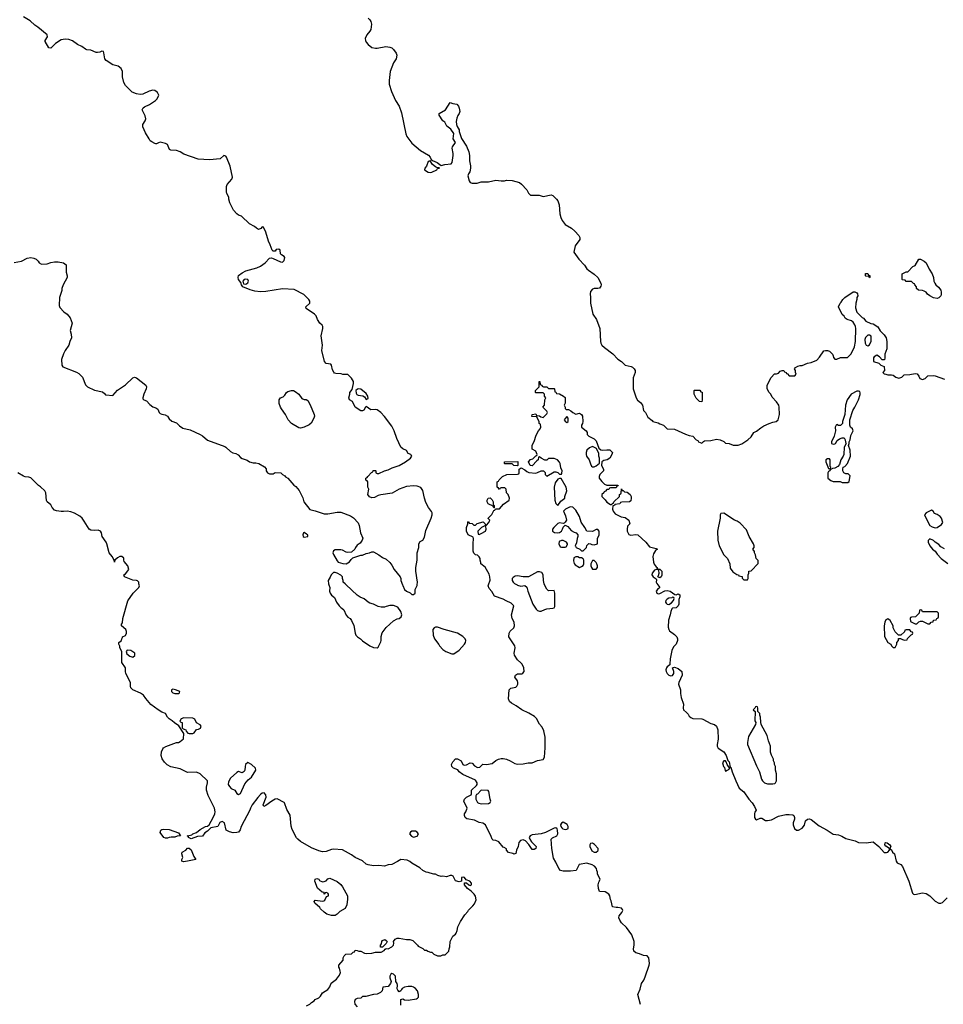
# Model space of a CAD drawing. Header units: inches. Extents: x 1861287 to 2052918, y 204622 to 437896.
# Tile 158 of 215: x 1962510 to 1972639, y 345401 to 356198. Entities that reach past the tile are written whole.
import ezdxf

# ---------------------------------------------------------------- set-up
doc = ezdxf.new("R2010")
doc.units = ezdxf.units.IN
doc.header["$MEASUREMENT"] = 0
for name, color, linetype in [('B9364', 7, 'Continuous'), ('B9365', 7, 'Continuous'), ('B9374', 7, 'Continuous'), ('B9375', 7, 'Continuous')]:
    doc.layers.add(name, color=color, linetype=linetype)

msp = doc.modelspace()

# ---------------------------------------------------------------- linework, layer by layer
at = {"layer": 'B9364', "color": 5}
for points, elevation in [([(1965655, 345385), (1965690, 345402), (1965710, 345422), (1965740, 345440), (1965750, 345452), (1965790, 345472), (1965810, 345492), (1965830, 345525), (1965890, 345563), (1965910, 345591), (1965927, 345633), (1965983, 345677), (1966018, 345722), (1966026, 345750), (1966025, 345765), (1966017, 345797), (1966008, 345810), (1966008, 345830), (1966056, 345884), (1966058, 345910), (1966067, 345933), (1966088, 345952), (1966147, 345953), (1966167, 345973), (1966182, 345978), (1966190, 345994), (1966212, 345992), (1966230, 345982), (1966250, 345982), (1966290, 345962), (1966310, 345958), (1966370, 345961), (1966413, 345973), (1966473, 345973), (1966508, 345990), (1966516, 346004), (1966530, 346014), (1966550, 346011), (1966590, 346031), (1966609, 346050), (1966614, 346070), (1966609, 346090), (1966626, 346114), (1966650, 346125), (1966670, 346125), (1966750, 346112), (1966787, 346113), (1966820, 346100), (1966874, 346050), (1966878, 346038), (1966930, 346014), (1966950, 345994), (1966970, 345994), (1966984, 345984), (1967013, 345973), (1967031, 345971), (1967052, 345952), (1967090, 345932), (1967127, 345933), (1967150, 345942), (1967176, 345944), (1967216, 345984), (1967218, 346010), (1967228, 346030), (1967229, 346091), (1967258, 346150), (1967288, 346170), (1967298, 346182), (1967309, 346210), (1967314, 346250), (1967342, 346310), (1967390, 346382), (1967423, 346417), (1967430, 346432), (1967480, 346480), (1967496, 346504), (1967515, 346545), (1967510, 346586), (1967495, 346610), (1967462, 346642), (1967422, 346670), (1967388, 346712), (1967387, 346733), (1967410, 346734), (1967434, 346710), (1967450, 346702), (1967466, 346710), (1967466, 346730), (1967446, 346750), (1967407, 346767), (1967386, 346790), (1967375, 346795), (1967354, 346790), (1967354, 346750), (1967330, 346745), (1967290, 346755), (1967265, 346805), (1967250, 346815), (1967230, 346814), (1967190, 346798), (1967150, 346805), (1967130, 346804), (1967094, 346814), (1967070, 346828), (1967050, 346828), (1967010, 346838), (1966990, 346848), (1966969, 346849), (1966930, 346868), (1966898, 346898), (1966809, 346949), (1966790, 346968), (1966760, 346980), (1966690, 346988), (1966654, 346966), (1966590, 346935), (1966550, 346929), (1966510, 346915), (1966450, 346922), (1966390, 346921), (1966330, 346929), (1966310, 346939), (1966270, 346973), (1966190, 347009), (1966150, 347039), (1966050, 347094), (1965950, 347103), (1965930, 347099), (1965870, 347076), (1965830, 347073), (1965790, 347084), (1965710, 347116), (1965588, 347188), (1965559, 347210), (1965546, 347226), (1965498, 347318), (1965486, 347354), (1965475, 347475), (1965438, 347538), (1965415, 347610), (1965410, 347615), (1965333, 347653), (1965310, 347649), (1965275, 347630), (1965210, 347581), (1965186, 347570), (1965181, 347590), (1965212, 347672), (1965210, 347698), (1965190, 347719), (1965170, 347717), (1965150, 347701), (1965121, 347670), (1965060, 347590), (1965039, 347550), (1965034, 347530), (1964940, 347350), (1964927, 347313), (1964910, 347289), (1964890, 347284), (1964850, 347282), (1964810, 347292), (1964773, 347310), (1964754, 347390), (1964730, 347407), (1964705, 347395), (1964681, 347350), (1964604, 347336), (1964570, 347301), (1964540, 347280), (1964516, 347244), (1964458, 347242), (1964390, 347215), (1964362, 347230), (1964362, 347242), (1964346, 347250), (1964384, 347256), (1964399, 347261), (1964410, 347271), (1964450, 347285), (1964490, 347316), (1964549, 347351), (1964570, 347356), (1964589, 347370), (1964632, 347448), (1964649, 347490), (1964652, 347510), (1964645, 347550), (1964629, 347590), (1964578, 347690), (1964560, 347750), (1964557, 347783), (1964568, 347828), (1964568, 347850), (1964488, 347928), (1964450, 347948), (1964350, 347944), (1964270, 347984), (1964166, 348006), (1964128, 348028), (1964096, 348056), (1964072, 348092), (1964061, 348130), (1964066, 348170), (1964078, 348202), (1964087, 348213), (1964112, 348228), (1964230, 348272), (1964250, 348272), (1964270, 348282), (1964307, 348313), (1964309, 348370), (1964255, 348455), (1964206, 348486), (1964182, 348510), (1964149, 348530), (1964129, 348550), (1964109, 348589), (1964070, 348604), (1964029, 348629), (1963949, 348689), (1963893, 348753), (1963868, 348790), (1963833, 348813), (1963749, 348849), (1963729, 348870), (1963724, 348890), (1963724, 348930), (1963674, 349030), (1963669, 349050), (1963669, 349090), (1963628, 349148), (1963628, 349270), (1963608, 349310), (1963607, 349327), (1963598, 349350), (1963598, 349370), (1963626, 349390), (1963628, 349410), (1963638, 349422), (1963638, 349430), (1963670, 349445), (1963680, 349470), (1963681, 349490), (1963672, 349512), (1963626, 349550), (1963626, 349570), (1963636, 349584), (1963642, 349630), (1963694, 349826), (1963755, 349910), (1963815, 349970), (1963822, 349990), (1963819, 350000)], 160), ([(1965899, 350000), (1965911, 349971), (1965909, 349930), (1965914, 349910), (1965929, 349889), (1965961, 349861), (1965983, 349810), (1966013, 349770), (1966030, 349751), (1966044, 349744), (1966065, 349725), (1966090, 349668), (1966110, 349646), (1966135, 349630), (1966150, 349610), (1966175, 349555), (1966188, 349470), (1966197, 349450), (1966215, 349430), (1966248, 349410), (1966270, 349388), (1966350, 349333), (1966390, 349314), (1966430, 349311), (1966442, 349318), (1966470, 349374), (1966474, 349390), (1966474, 349434), (1966484, 349476), (1966529, 349531), (1966610, 349606), (1966650, 349627), (1966670, 349631), (1966692, 349648), (1966699, 349670), (1966689, 349709), (1966655, 349755), (1966610, 349775), (1966570, 349774), (1966530, 349764), (1966510, 349754), (1966474, 349754), (1966442, 349762), (1966390, 349789), (1966350, 349799), (1966330, 349809), (1966286, 349846), (1966244, 349864), (1966209, 349889), (1966089, 350000)], 160), ([(1966708, 350000), (1966710, 349994), (1966731, 349951), (1966750, 349932), (1966793, 349913), (1966810, 349894), (1966830, 349894), (1966846, 349910), (1966846, 349950), (1966867, 349993), (1966869, 350000)], 160), ([(1969319, 345399), (1969290, 345510), (1969314, 345566), (1969330, 345630), (1969354, 345666), (1969370, 345703), (1969412, 345830), (1969415, 345850), (1969411, 345911), (1969390, 345933), (1969350, 345935), (1969306, 345954), (1969265, 345965), (1969244, 345984), (1969241, 346010), (1969249, 346050), (1969249, 346089), (1969224, 346164), (1969163, 346243), (1969110, 346294), (1969090, 346324), (1969080, 346350), (1969085, 346370), (1969113, 346407), (1969124, 346430), (1969121, 346441), (1969110, 346455), (1969070, 346464), (1969050, 346462), (1969010, 346469), (1968997, 346537), (1968989, 346550), (1968982, 346590), (1968969, 346609), (1968930, 346635), (1968870, 346638), (1968859, 346670), (1968855, 346710), (1968860, 346740), (1968870, 346754), (1968875, 346775), (1968848, 346828), (1968848, 346850), (1968838, 346870), (1968835, 346890), (1968815, 346915), (1968786, 346930), (1968730, 346949), (1968646, 346934), (1968611, 346869), (1968550, 346861), (1968470, 346861), (1968439, 346870), (1968423, 346890), (1968390, 346958), (1968362, 347002), (1968344, 347110), (1968338, 347210), (1968352, 347228), (1968402, 347250), (1968412, 347270), (1968409, 347310), (1968404, 347324), (1968390, 347335), (1968370, 347333), (1968276, 347284), (1968228, 347272), (1968130, 347261), (1968107, 347250), (1968098, 347230), (1968105, 347210), (1968123, 347183), (1968172, 347130), (1968170, 347110), (1968150, 347100), (1968130, 347099), (1968094, 347154), (1968055, 347195), (1968030, 347204), (1968018, 347202), (1968003, 347197), (1967985, 347175), (1967976, 347130), (1967959, 347090), (1967950, 347055), (1967930, 347046), (1967916, 347056), (1967870, 347064), (1967848, 347090), (1967847, 347107), (1967822, 347122), (1967810, 347123), (1967764, 347184), (1967730, 347198), (1967702, 347202), (1967690, 347210), (1967680, 347240), (1967618, 347370), (1967590, 347389), (1967550, 347394), (1967499, 347419), (1967414, 347434), (1967395, 347450), (1967389, 347470), (1967389, 347490), (1967402, 347510), (1967418, 347550), (1967382, 347630), (1967389, 347650), (1967409, 347671), (1967462, 347698), (1967466, 347710), (1967466, 347750), (1967520, 347800), (1967528, 347810), (1967528, 347830), (1967510, 347858), (1967370, 347922), (1967328, 347950), (1967313, 347973), (1967268, 347990), (1967249, 348009), (1967244, 348030), (1967260, 348060), (1967290, 348091), (1967310, 348091), (1967350, 348070), (1967371, 348031), (1967384, 348024), (1967410, 348028), (1967450, 348048), (1967470, 348044), (1967497, 348017), (1967530, 347996), (1967557, 348003), (1967590, 348034), (1967630, 348030), (1967690, 348041), (1967730, 348076), (1967762, 348090), (1967790, 348096), (1967810, 348096), (1967850, 348088), (1967890, 348070), (1967940, 348040), (1967970, 348034), (1968030, 348038), (1968086, 348050), (1968130, 348050), (1968190, 348073), (1968250, 348087), (1968265, 348110), (1968273, 348213), (1968274, 348330), (1968259, 348399), (1968241, 348441), (1968210, 348474), (1968176, 348536), (1968157, 348557), (1968094, 348594), (1968016, 348630), (1967954, 348674), (1967903, 348703), (1967882, 348722), (1967869, 348750), (1967876, 348850), (1967894, 348866), (1967950, 348879), (1967962, 348890), (1967972, 348910), (1967974, 348930), (1967969, 348949), (1967938, 348990), (1967947, 349010), (1967970, 349023), (1968017, 349023), (1968029, 349031), (1968042, 349050), (1968037, 349090), (1968021, 349130), (1968007, 349147), (1967970, 349177), (1967935, 349230), (1967932, 349250), (1967944, 349310), (1967938, 349330), (1967875, 349430), (1967878, 349470), (1967890, 349491), (1967929, 349530), (1967936, 349550), (1967932, 349590), (1967910, 349630), (1967903, 349670), (1967929, 349770), (1967899, 349799), (1967846, 349826), (1967810, 349844), (1967716, 349876), (1967689, 349929), (1967660, 349960), (1967649, 349990), (1967652, 350000)], 140), ([(1967966, 350000), (1967970, 349998), (1968005, 349985), (1968050, 349992), (1968070, 349974), (1968081, 349930), (1968138, 349790), (1968174, 349734), (1968190, 349720), (1968210, 349712), (1968230, 349712), (1968270, 349729), (1968290, 349737), (1968355, 349745), (1968370, 349750), (1968378, 349762), (1968379, 349910), (1968370, 349938), (1968310, 349934), (1968290, 349954), (1968266, 350000)], 140), ([(1969508, 350000), (1969531, 349970), (1969505, 349950), (1969491, 349930), (1969498, 349910), (1969510, 349903), (1969530, 349906), (1969586, 349934), (1969610, 349939), (1969642, 349930), (1969693, 349893), (1969710, 349892), (1969730, 349902), (1969751, 349890), (1969751, 349870), (1969740, 349840), (1969738, 349790), (1969731, 349770), (1969710, 349749), (1969670, 349744), (1969663, 349737), (1969651, 349710), (1969644, 349670), (1969625, 349615), (1969623, 349537), (1969630, 349510), (1969637, 349497), (1969690, 349456), (1969715, 349430), (1969723, 349410), (1969722, 349390), (1969710, 349350), (1969681, 349319), (1969660, 349280), (1969642, 349190), (1969641, 349130), (1969638, 349122), (1969610, 349101), (1969603, 349090), (1969597, 349070), (1969599, 349050), (1969610, 349030), (1969630, 349010), (1969650, 349002), (1969670, 349008), (1969685, 349030), (1969683, 349050), (1969669, 349091), (1969690, 349099), (1969730, 349085), (1969771, 349050), (1969774, 349010), (1969737, 348930), (1969736, 348910), (1969756, 348850), (1969757, 348810), (1969765, 348765), (1969791, 348691), (1969785, 348650), (1969788, 348630), (1969822, 348602), (1969841, 348581), (1969850, 348562), (1969870, 348545), (1969890, 348536), (1969990, 348531), (1970000, 348526)], 140), ([(1966688, 345392), (1966688, 345452), (1966710, 345461), (1966730, 345450), (1966770, 345447), (1966860, 345460), (1966873, 345467), (1966882, 345478), (1966885, 345510), (1966872, 345550), (1966850, 345576), (1966830, 345590), (1966810, 345595), (1966770, 345598), (1966730, 345590), (1966705, 345575), (1966695, 345565), (1966690, 345549), (1966670, 345538), (1966655, 345555), (1966649, 345570), (1966653, 345610), (1966649, 345630), (1966636, 345650), (1966632, 345710), (1966610, 345733), (1966590, 345738), (1966580, 345730), (1966570, 345710), (1966570, 345690), (1966584, 345650), (1966576, 345630), (1966550, 345597), (1966491, 345589), (1966483, 345550), (1966468, 345532), (1966430, 345513), (1966390, 345509), (1966307, 345487), (1966270, 345486), (1966252, 345468), (1966210, 345464), (1966190, 345454), (1966181, 345430), (1966184, 345404), (1966210, 345374)], 160)]:
    msp.add_lwpolyline(points, dxfattribs=dict(at, elevation=elevation))
for points, elevation in [([(1969670, 349866), (1969662, 349858), (1969630, 349853), (1969610, 349844), (1969596, 349830), (1969593, 349810), (1969599, 349799), (1969609, 349789), (1969630, 349785), (1969658, 349802), (1969678, 349830), (1969686, 349850), (1969682, 349862)], 140), ([(1967090, 349538), (1967070, 349538), (1967054, 349530), (1967042, 349510), (1967045, 349450), (1967058, 349410), (1967105, 349345), (1967112, 349330), (1967151, 349291), (1967182, 349270), (1967250, 349245), (1967270, 349245), (1967330, 349286), (1967389, 349350), (1967399, 349370), (1967402, 349390), (1967395, 349410), (1967370, 349435), (1967310, 349469), (1967166, 349510)], 160), ([(1963690, 349284), (1963679, 349270), (1963685, 349245), (1963719, 349219), (1963750, 349207), (1963774, 349226), (1963771, 349251), (1963730, 349282)], 160), ([(1964190, 348855), (1964176, 348850), (1964174, 348830), (1964190, 348815), (1964210, 348808), (1964250, 348809), (1964262, 348818), (1964266, 348830), (1964219, 348850)], 160), ([(1964310, 348541), (1964279, 348530), (1964267, 348507), (1964275, 348495), (1964291, 348490), (1964293, 348433), (1964301, 348421), (1964332, 348410), (1964335, 348395), (1964355, 348375), (1964370, 348370), (1964410, 348370), (1964422, 348378), (1964450, 348414), (1964470, 348418), (1964491, 348429), (1964498, 348450), (1964490, 348465), (1964450, 348486), (1964430, 348526), (1964410, 348537)], 160), ([(1965010, 348053), (1964987, 348030), (1964981, 348010), (1964978, 347970), (1964970, 347955), (1964950, 347938), (1964910, 347955), (1964890, 347944), (1964821, 347879), (1964798, 347842), (1964797, 347810), (1964809, 347789), (1964830, 347769), (1964870, 347750), (1964890, 347711), (1964910, 347700), (1964930, 347711), (1964980, 347820), (1965016, 347864), (1965053, 347890), (1965099, 347970), (1965096, 347990), (1965050, 348031)], 160), ([(1967570, 347748), (1967530, 347706), (1967518, 347702), (1967513, 347687), (1967512, 347650), (1967530, 347614), (1967545, 347605), (1967570, 347601), (1967650, 347602), (1967670, 347614), (1967675, 347630), (1967668, 347650), (1967656, 347736), (1967647, 347747)], 140), ([(1968470, 347397), (1968451, 347389), (1968441, 347370), (1968445, 347350), (1968456, 347336), (1968466, 347326), (1968490, 347317), (1968510, 347321), (1968524, 347330), (1968523, 347350), (1968513, 347373)], 140), ([(1964110, 347222), (1964089, 347229), (1964050, 347286), (1964058, 347310), (1964070, 347318), (1964090, 347322), (1964150, 347318), (1964250, 347282), (1964274, 347250), (1964235, 347245), (1964210, 347235), (1964170, 347235), (1964150, 347229), (1964130, 347222)], 160), ([(1966810, 347299), (1966794, 347290), (1966786, 347270), (1966805, 347245), (1966830, 347235), (1966870, 347246), (1966883, 347270), (1966870, 347290), (1966850, 347299)], 160), ([(1964305, 346965), (1964288, 346970), (1964289, 346990), (1964297, 347010), (1964289, 347050), (1964293, 347070), (1964330, 347090), (1964350, 347113), (1964370, 347114), (1964390, 347095), (1964420, 347020), (1964442, 346990), (1964350, 346969)], 160), ([(1968790, 347169), (1968770, 347163), (1968762, 347150), (1968764, 347130), (1968784, 347084), (1968810, 347071), (1968830, 347071), (1968850, 347083), (1968855, 347090), (1968852, 347110), (1968814, 347154)], 140), ([(1965930, 346375), (1965878, 346390), (1965849, 346410), (1965810, 346448), (1965802, 346462), (1965746, 346510), (1965738, 346530), (1965750, 346542), (1965830, 346531), (1965845, 346535), (1965857, 346543), (1965876, 346584), (1965898, 346590), (1965898, 346610), (1965890, 346618), (1965870, 346626), (1965858, 346622), (1965850, 346609), (1965847, 346627), (1965828, 346630), (1965776, 346676), (1965748, 346750), (1965750, 346772), (1965770, 346782), (1965790, 346772), (1965798, 346758), (1965830, 346743), (1965850, 346746), (1965870, 346756), (1965890, 346776), (1965910, 346785), (1965990, 346746), (1966030, 346715), (1966051, 346690), (1966103, 346590), (1966105, 346555), (1966098, 346490), (1966078, 346450), (1966021, 346419), (1965990, 346388), (1965970, 346375)], 160), ([(1966467, 346027), (1966466, 346050), (1966476, 346064), (1966482, 346090), (1966490, 346102), (1966514, 346110), (1966530, 346102), (1966538, 346090), (1966537, 346083), (1966530, 346066), (1966490, 346028)], 160)]:
    msp.add_lwpolyline(points, close=True, dxfattribs=dict(at, elevation=elevation))
at = {"layer": 'B9365', "color": 5}
for points, elevation in [([(1966869, 350000), (1966874, 350030), (1966855, 350150), (1966854, 350190), (1966869, 350270), (1966868, 350350), (1966888, 350410), (1966888, 350450), (1966903, 350477), (1966930, 350492), (1966950, 350522), (1966964, 350596), (1967023, 350730), (1967033, 350770), (1967032, 350790), (1967026, 350806), (1966993, 350850), (1966965, 350905), (1966949, 350950), (1966930, 351035), (1966909, 351069), (1966870, 351083), (1966830, 351086), (1966750, 351078), (1966670, 351049), (1966593, 351007), (1966470, 350989), (1966440, 350980), (1966400, 350960), (1966370, 350955), (1966345, 350965), (1966326, 350990), (1966338, 351050), (1966328, 351070), (1966326, 351130), (1966322, 351142), (1966306, 351150), (1966306, 351170), (1966322, 351178), (1966326, 351190), (1966367, 351233), (1966382, 351238), (1966387, 351253), (1966410, 351254), (1966414, 351250), (1966414, 351230), (1966430, 351222), (1966450, 351222), (1966510, 351252), (1966550, 351261), (1966595, 351285), (1966670, 351308), (1966741, 351350), (1966795, 351390), (1966809, 351410), (1966803, 351423), (1966798, 351430), (1966770, 351442), (1966750, 351475), (1966712, 351492), (1966690, 351509), (1966646, 351606), (1966616, 351690), (1966590, 351740), (1966510, 351847), (1966470, 351890), (1966430, 351921), (1966410, 351925), (1966361, 351921), (1966310, 351957), (1966301, 351950), (1966285, 351915), (1966270, 351908), (1966250, 351909), (1966188, 351950), (1966158, 352010), (1966128, 352030), (1966118, 352050), (1966129, 352090), (1966129, 352110), (1966156, 352144), (1966172, 352208), (1966169, 352230), (1966150, 352268), (1966136, 352276), (1966110, 352306), (1966053, 352307), (1966035, 352315), (1965978, 352318), (1965963, 352323), (1965953, 352333), (1965940, 352360), (1965929, 352409), (1965922, 352422), (1965870, 352429), (1965854, 352450), (1965823, 352570), (1965829, 352630), (1965816, 352730), (1965835, 352810), (1965834, 352834), (1965827, 352847), (1965802, 352870), (1965775, 352910), (1965762, 352950), (1965742, 352970), (1965653, 353030), (1965649, 353050), (1965693, 353090), (1965693, 353110), (1965681, 353130), (1965624, 353184), (1965519, 353239), (1965390, 353245), (1965210, 353216), (1965150, 353212), (1965090, 353220), (1965036, 353236), (1964955, 353270), (1964942, 353290), (1964936, 353316), (1964910, 353348), (1964904, 353370), (1964909, 353391), (1964950, 353421), (1964990, 353443), (1965110, 353476), (1965150, 353494), (1965201, 353530), (1965250, 353583), (1965270, 353585), (1965290, 353580), (1965370, 353542), (1965390, 353540), (1965410, 353557), (1965416, 353590), (1965410, 353600), (1965379, 353619), (1965370, 353630), (1965367, 353670), (1965350, 353682), (1965323, 353677), (1965310, 353659), (1965290, 353661), (1965279, 353670), (1965257, 353730), (1965237, 353770), (1965210, 353866), (1965182, 353922), (1965170, 353926), (1965153, 353907), (1965130, 353898), (1965106, 353910), (1965086, 353930), (1965030, 353958), (1964943, 354043), (1964910, 354055), (1964890, 354069), (1964855, 354110), (1964815, 354190), (1964802, 354230), (1964802, 354250), (1964782, 354290), (1964778, 354310), (1964778, 354370), (1964784, 354390), (1964835, 354450), (1964844, 354470), (1964819, 354590), (1964779, 354690), (1964770, 354702), (1964750, 354709), (1964707, 354673), (1964590, 354662), (1964467, 354667), (1964310, 354724), (1964269, 354749), (1964230, 354764), (1964166, 354766), (1964154, 354774), (1964130, 354829), (1964110, 354841), (1964050, 354853), (1964031, 354849), (1964010, 354837), (1964002, 354838), (1963990, 354839), (1963957, 354857), (1963942, 354870), (1963929, 354890), (1963890, 354958), (1963861, 355021), (1963859, 355050), (1963886, 355090), (1963893, 355110), (1963884, 355144), (1963854, 355210), (1963862, 355230), (1963877, 355243), (1963932, 355268), (1963998, 355310), (1964018, 355330), (1964035, 355370), (1964020, 355400), (1963990, 355422), (1963970, 355424), (1963930, 355413), (1963860, 355380), (1963830, 355376), (1963790, 355383), (1963742, 355402), (1963670, 355476), (1963650, 355510), (1963636, 355570), (1963638, 355630), (1963624, 355664), (1963590, 355689), (1963530, 355704), (1963459, 355750), (1963442, 355770), (1963433, 355833), (1963427, 355847), (1963410, 355852), (1963390, 355840), (1963362, 355838), (1963350, 355839), (1963290, 355865), (1963247, 355867), (1963230, 355874), (1963190, 355903), (1963144, 355924), (1963090, 355964), (1963050, 355980), (1963010, 355985), (1962965, 355975), (1962904, 355936), (1962850, 355887), (1962830, 355890), (1962790, 355958), (1962789, 355971), (1962813, 356010), (1962810, 356030), (1962710, 356115), (1962677, 356137), (1962625, 356185), (1962550, 356230)], 160), ([(1966330, 356213), (1966350, 356195), (1966359, 356179), (1966368, 356148), (1966360, 356090), (1966350, 356070), (1966315, 356030), (1966299, 355990), (1966301, 355970), (1966311, 355950), (1966330, 355927), (1966370, 355893), (1966410, 355884), (1966430, 355884), (1966525, 355905), (1966570, 355898), (1966589, 355889), (1966610, 355871), (1966638, 355830), (1966644, 355810), (1966638, 355770), (1966610, 355724), (1966572, 355630), (1966562, 355530), (1966563, 355490), (1966588, 355410), (1966630, 355311), (1966673, 355250), (1966695, 355175), (1966746, 354946), (1966757, 354917), (1966810, 354843), (1966904, 354764), (1966992, 354712), (1967012, 354690), (1967023, 354663), (1967035, 354655), (1967087, 354630), (1967130, 354599), (1967171, 354609), (1967242, 354618), (1967253, 354630), (1967265, 354710), (1967265, 354730), (1967252, 354790), (1967255, 354805), (1967289, 354850), (1967263, 354890), (1967269, 354950), (1967237, 354997), (1967195, 355030), (1967173, 355073), (1967149, 355090), (1967109, 355150), (1967109, 355169), (1967178, 355210), (1967229, 355291), (1967258, 355278), (1967302, 355270), (1967323, 355250), (1967331, 355229), (1967335, 355190), (1967331, 355170), (1967314, 355146), (1967304, 355116), (1967298, 355082), (1967299, 355050), (1967307, 355027), (1967331, 354990), (1967331, 354970), (1967355, 354895), (1967411, 354810), (1967434, 354750), (1967443, 354710), (1967441, 354650), (1967454, 354594), (1967455, 354570), (1967447, 354530), (1967430, 354508), (1967425, 354485), (1967438, 354430), (1967450, 354412), (1967470, 354405), (1967525, 354405), (1967570, 354421), (1967650, 354421), (1967730, 354439), (1967790, 354431), (1967828, 354432), (1967850, 354438), (1967910, 354436), (1967990, 354411), (1968014, 354394), (1968071, 354331), (1968090, 354294), (1968110, 354274), (1968207, 354273), (1968250, 354258), (1968338, 354278), (1968358, 354270), (1968398, 354230), (1968411, 354210), (1968427, 354167), (1968434, 354070), (1968443, 354030), (1968457, 353997), (1968493, 353953), (1968561, 353910), (1968597, 353877), (1968641, 353830), (1968651, 353810), (1968653, 353787), (1968603, 353717), (1968587, 353647), (1968641, 353570), (1968705, 353505), (1968730, 353467), (1968747, 353450), (1968810, 353408), (1968850, 353370), (1968884, 353310), (1968887, 353290), (1968883, 353277), (1968870, 353255), (1968850, 353249), (1968810, 353249), (1968790, 353242), (1968770, 353218), (1968765, 353190), (1968771, 353150), (1968771, 353089), (1968795, 352970), (1968836, 352910), (1968872, 352812), (1968879, 352670), (1968884, 352650), (1968895, 352630), (1968923, 352603), (1969014, 352534), (1969070, 352475), (1969111, 352451), (1969151, 352411), (1969214, 352394), (1969230, 352386), (1969249, 352369), (1969258, 352350), (1969258, 352330), (1969239, 352270), (1969239, 352150), (1969271, 352050), (1969286, 352026), (1969319, 351999), (1969341, 351970), (1969350, 351914), (1969372, 351890), (1969400, 351840), (1969444, 351804), (1969454, 351790), (1969510, 351778), (1969530, 351765), (1969570, 351751), (1969611, 351711), (1969690, 351708), (1969811, 351651), (1969850, 351638), (1969890, 351631), (1969930, 351592), (1969945, 351585), (1969954, 351570), (1969990, 351554), (1970000, 351565)], 160), ([(1962450, 353536), (1962529, 353551), (1962590, 353581), (1962630, 353591), (1962663, 353583), (1962692, 353570), (1962712, 353550), (1962722, 353530), (1962750, 353518), (1962810, 353519), (1962850, 353535), (1962890, 353543), (1962930, 353543), (1962991, 353531), (1963018, 353510), (1963021, 353430), (1963031, 353390), (1963031, 353371), (1962986, 353290), (1962971, 353250), (1962971, 353229), (1962945, 353150), (1962942, 353062), (1962950, 353042), (1962995, 352995), (1963032, 352970), (1963062, 352930), (1963085, 352870), (1963063, 352790), (1963075, 352750), (1963079, 352710), (1963059, 352670), (1963047, 352630), (1963008, 352572), (1962990, 352535), (1962969, 352471), (1962970, 352410), (1962984, 352390), (1963134, 352334), (1963159, 352319), (1963198, 352278), (1963230, 352193), (1963252, 352170), (1963330, 352137), (1963416, 352116), (1963440, 352100), (1963450, 352085), (1963456, 352084), (1963530, 352078), (1963584, 352136), (1963670, 352193), (1963750, 352270), (1963770, 352276), (1963790, 352269), (1963894, 352190), (1963900, 352170), (1963898, 352150), (1963870, 352090), (1963859, 352050), (1963861, 352041), (1963870, 352031), (1963900, 352020), (1963937, 351977), (1963970, 351951), (1964002, 351942), (1964026, 351926), (1964041, 351890), (1964050, 351881), (1964070, 351871), (1964106, 351866), (1964131, 351851), (1964150, 351822), (1964177, 351797), (1964230, 351778), (1964263, 351743), (1964300, 351720), (1964380, 351700), (1964490, 351650), (1964515, 351635), (1964570, 351588), (1964758, 351518), (1964772, 351510), (1964822, 351462), (1964848, 351448), (1964881, 351441), (1964907, 351427), (1964930, 351398), (1964950, 351385), (1965006, 351366), (1965030, 351351), (1965070, 351339), (1965098, 351338), (1965132, 351330), (1965194, 351294), (1965211, 351271), (1965213, 351250), (1965228, 351230), (1965250, 351217), (1965290, 351216), (1965310, 351234), (1965374, 351230), (1965392, 351212), (1965417, 351197), (1965425, 351185), (1965450, 351172), (1965515, 351095), (1965538, 351078), (1965574, 351034), (1965614, 350954), (1965627, 350910), (1965690, 350828), (1965750, 350813), (1965850, 350778), (1965890, 350779), (1965990, 350796), (1966030, 350796), (1966138, 350758), (1966170, 350736), (1966220, 350680), (1966233, 350653), (1966247, 350570), (1966271, 350511), (1966265, 350490), (1966242, 350458), (1966210, 350435), (1966191, 350410), (1966185, 350390), (1966150, 350358), (1966110, 350355), (1966090, 350359), (1966050, 350379), (1966030, 350384), (1965970, 350384), (1965950, 350375), (1965945, 350350), (1965950, 350332), (1965990, 350262), (1966002, 350250), (1966053, 350233), (1966090, 350232), (1966128, 350252), (1966143, 350277), (1966164, 350296), (1966250, 350326), (1966270, 350326), (1966310, 350345), (1966346, 350350), (1966370, 350362), (1966390, 350362), (1966450, 350331), (1966490, 350301), (1966530, 350281), (1966570, 350245), (1966590, 350218), (1966616, 350170), (1966681, 350090), (1966691, 350070), (1966691, 350050), (1966708, 350000)], 160), ([(1967652, 350000), (1967669, 350051), (1967666, 350090), (1967658, 350118), (1967613, 350193), (1967568, 350230), (1967567, 350247), (1967558, 350270), (1967558, 350290), (1967550, 350306), (1967530, 350326), (1967510, 350328), (1967490, 350348), (1967484, 350370), (1967482, 350470), (1967488, 350490), (1967487, 350507), (1967482, 350522), (1967429, 350549), (1967408, 350590), (1967409, 350630), (1967426, 350670), (1967426, 350690), (1967430, 350694), (1967438, 350678), (1967470, 350674), (1967490, 350654), (1967510, 350654), (1967528, 350672), (1967591, 350691), (1967614, 350670), (1967618, 350658), (1967630, 350654), (1967656, 350684), (1967666, 350710), (1967648, 350728), (1967648, 350732), (1967689, 350771), (1967710, 350814), (1967722, 350818), (1967726, 350834), (1967770, 350834), (1967816, 350884), (1967878, 350930), (1967882, 350950), (1967868, 350990), (1967848, 351010), (1967846, 351050), (1967830, 351066), (1967790, 351066), (1967778, 351062), (1967770, 351046), (1967762, 351062), (1967746, 351070), (1967746, 351130), (1967762, 351138), (1967767, 351153), (1967806, 351190), (1967852, 351212), (1967970, 351214), (1967982, 351218), (1967986, 351230), (1967986, 351270), (1968010, 351282), (1968050, 351262), (1968070, 351242), (1968092, 351232), (1968170, 351226), (1968190, 351231), (1968230, 351251), (1968254, 351250), (1968271, 351231), (1968274, 351210), (1968290, 351194), (1968370, 351238), (1968390, 351238), (1968412, 351232), (1968430, 351214), (1968450, 351214), (1968456, 351224), (1968458, 351250), (1968443, 351283), (1968438, 351330), (1968430, 351346), (1968406, 351370), (1968370, 351386), (1968310, 351386), (1968290, 351368), (1968270, 351368), (1968228, 351388), (1968210, 351406), (1968198, 351402), (1968194, 351370), (1968180, 351360), (1968130, 351306), (1968109, 351309), (1968088, 351350), (1968110, 351374), (1968136, 351384), (1968170, 351414), (1968182, 351418), (1968186, 351430), (1968170, 351466), (1968129, 351489), (1968128, 351530), (1968156, 351584), (1968169, 351630), (1968182, 351658), (1968198, 351690), (1968218, 351710), (1968226, 351730), (1968222, 351762), (1968208, 351768), (1968207, 351787), (1968182, 351842), (1968127, 351847), (1968128, 351870), (1968170, 351874), (1968178, 351858), (1968210, 351854), (1968224, 351844), (1968250, 351834), (1968290, 351874), (1968298, 351890), (1968290, 351906), (1968246, 351950), (1968266, 351970), (1968268, 352030), (1968278, 352050), (1968266, 352070), (1968266, 352090), (1968250, 352106), (1968170, 352106), (1968166, 352110), (1968166, 352130), (1968206, 352170), (1968206, 352230), (1968210, 352232), (1968214, 352230), (1968218, 352198), (1968234, 352190), (1968238, 352178), (1968253, 352173), (1968292, 352172), (1968310, 352154), (1968370, 352152), (1968374, 352150), (1968378, 352118), (1968390, 352114), (1968398, 352098), (1968430, 352094), (1968474, 352070), (1968490, 352054), (1968491, 351991), (1968482, 351970), (1968492, 351950), (1968493, 351933), (1968502, 351922), (1968530, 351922), (1968554, 351910), (1968574, 351890), (1968610, 351872), (1968650, 351882), (1968672, 351870), (1968681, 351850), (1968685, 351790), (1968682, 351770), (1968672, 351750), (1968672, 351730), (1968722, 351690), (1968732, 351670), (1968734, 351650), (1968752, 351632), (1968810, 351602), (1968830, 351578), (1968860, 351500), (1968881, 351481), (1968897, 351477), (1968950, 351482), (1968980, 351480), (1969010, 351452), (1969005, 351430), (1968981, 351390), (1968951, 351370), (1968915, 351365), (1968892, 351350), (1968891, 351310), (1968911, 351270), (1968911, 351250), (1968872, 351210), (1968865, 351190), (1968865, 351170), (1968892, 351132), (1968924, 351104), (1968950, 351094), (1969050, 351094), (1969070, 351092), (1969072, 351088), (1969058, 351082), (1969050, 351066), (1968990, 351066), (1968978, 351062), (1968970, 351046), (1968950, 351046), (1968933, 351027), (1968918, 351022), (1968914, 351010), (1968894, 350990), (1968894, 350970), (1968931, 350931), (1968947, 350907), (1968990, 350882), (1968998, 350882), (1969010, 350894), (1969022, 350898), (1969026, 350910), (1969086, 350970), (1969086, 350990), (1969102, 350998), (1969106, 351010), (1969108, 351052), (1969114, 351046), (1969114, 351034), (1969126, 351034), (1969142, 351022), (1969170, 351015), (1969206, 350990), (1969214, 350970), (1969215, 350950), (1969210, 350922), (1969198, 350910), (1969112, 350908), (1969098, 350902), (1969090, 350888), (1969038, 350882), (1969034, 350870), (1969014, 350866), (1969011, 350830), (1969019, 350810), (1969041, 350781), (1969107, 350747), (1969150, 350739), (1969190, 350710), (1969201, 350670), (1969176, 350644), (1969171, 350610), (1969171, 350590), (1969190, 350551), (1969210, 350545), (1969267, 350553), (1969290, 350550), (1969375, 350470), (1969418, 350418), (1969490, 350399), (1969505, 350390), (1969483, 350377), (1969461, 350339), (1969453, 350310), (1969459, 350250), (1969468, 350228), (1969490, 350198), (1969502, 350190), (1969502, 350182), (1969513, 350173), (1969530, 350172), (1969550, 350152), (1969550, 350106), (1969545, 350090), (1969530, 350079), (1969509, 350089), (1969517, 350103), (1969522, 350130), (1969518, 350158), (1969508, 350168), (1969490, 350169), (1969470, 350161), (1969445, 350130), (1969443, 350110), (1969455, 350090), (1969488, 350068), (1969494, 350054), (1969490, 350030), (1969496, 350016), (1969508, 350000)], 140), ([(1963819, 350000), (1963815, 350010), (1963815, 350030), (1963803, 350043), (1963789, 350049), (1963750, 350053), (1963658, 350090), (1963653, 350110), (1963670, 350122), (1963706, 350170), (1963696, 350210), (1963656, 350256), (1963650, 350270), (1963650, 350293), (1963630, 350313), (1963608, 350312), (1963582, 350298), (1963553, 350270), (1963550, 350248), (1963545, 350270), (1963522, 350310), (1963490, 350350), (1963467, 350450), (1963458, 350470), (1963414, 350530), (1963407, 350570), (1963395, 350590), (1963370, 350601), (1963330, 350595), (1963290, 350599), (1963270, 350610), (1963218, 350698), (1963193, 350730), (1963170, 350753), (1963110, 350786), (1963070, 350801), (1963031, 350809), (1962990, 350803), (1962964, 350804), (1962912, 350812), (1962890, 350821), (1962865, 350850), (1962850, 350879), (1962812, 350912), (1962805, 350925), (1962797, 351010), (1962785, 351030), (1962737, 351077), (1962715, 351090), (1962630, 351173), (1962610, 351181), (1962570, 351185), (1962550, 351192), (1962488, 351228)], 160), ([(1966089, 350000), (1966078, 350010), (1966058, 350030), (1966058, 350050), (1966049, 350069), (1966048, 350090), (1966030, 350108), (1965990, 350129), (1965970, 350135), (1965950, 350135), (1965926, 350110), (1965915, 350085), (1965891, 350050), (1965895, 350010), (1965899, 350000)], 160), ([(1968266, 350000), (1968261, 350010), (1968253, 350047), (1968249, 350109), (1968235, 350135), (1968210, 350144), (1968190, 350144), (1968090, 350089), (1968031, 350089), (1967970, 350099), (1967945, 350095), (1967920, 350080), (1967912, 350070), (1967911, 350050), (1967922, 350030), (1967937, 350017), (1967966, 350000)], 140)]:
    msp.add_lwpolyline(points, dxfattribs=dict(at, elevation=elevation))
for points, elevation in [([(1967010, 354649), (1966990, 354641), (1966970, 354590), (1966952, 354570), (1966949, 354550), (1966990, 354526), (1967010, 354522), (1967030, 354524), (1967085, 354550), (1967093, 354567), (1967114, 354570), (1967110, 354574), (1967090, 354572), (1967070, 354583), (1967035, 354610)], 160), ([(1964990, 353353), (1964973, 353347), (1964955, 353330), (1964963, 353303), (1964990, 353299), (1965010, 353311), (1965019, 353330), (1965010, 353349)], 160), ([(1965630, 352034), (1965650, 352034), (1965670, 352021), (1965695, 351975), (1965738, 351870), (1965741, 351850), (1965736, 351830), (1965706, 351774), (1965685, 351755), (1965630, 351729), (1965590, 351719), (1965570, 351724), (1965490, 351769), (1965455, 351810), (1965424, 351870), (1965379, 351930), (1965369, 351950), (1965354, 351990), (1965355, 352030), (1965370, 352051), (1965399, 352061), (1965419, 352081), (1965435, 352110), (1965450, 352119), (1965490, 352131), (1965511, 352131), (1965530, 352121), (1965570, 352091), (1965603, 352043)], 160), ([(1966230, 352150), (1966215, 352145), (1966196, 352130), (1966201, 352101), (1966208, 352088), (1966220, 352080), (1966272, 352072), (1966290, 352061), (1966310, 352033), (1966330, 352044), (1966326, 352070), (1966310, 352098), (1966250, 352146)], 160), ([(1969990, 352008), (1969966, 352010), (1969930, 352046), (1969907, 352093), (1969906, 352130), (1969910, 352134), (1969970, 352134), (1969978, 352118), (1969993, 352113), (1969994, 352030)], 160), ([(1968510, 351846), (1968490, 351826), (1968482, 351810), (1968490, 351794), (1968510, 351782), (1968526, 351790), (1968526, 351830)], 140), ([(1968790, 351518), (1968757, 351503), (1968730, 351478), (1968721, 351450), (1968721, 351430), (1968726, 351410), (1968755, 351370), (1968768, 351328), (1968782, 351302), (1968790, 351296), (1968810, 351296), (1968830, 351305), (1968867, 351333), (1968868, 351388), (1968862, 351410), (1968860, 351440), (1968835, 351495)], 140), ([(1967970, 351306), (1967928, 351308), (1967910, 351326), (1967830, 351326), (1967826, 351330), (1967826, 351350), (1967972, 351352), (1967974, 351310)], 140), ([(1968430, 351168), (1968410, 351158), (1968382, 351118), (1968371, 351070), (1968379, 350930), (1968390, 350892), (1968410, 350872), (1968443, 350917), (1968488, 350950), (1968489, 350970), (1968509, 351030), (1968504, 351070), (1968447, 351167)], 140), ([(1967710, 350846), (1967702, 350862), (1967646, 350890), (1967638, 350910), (1967638, 350930), (1967649, 350951), (1967670, 350954), (1967692, 350932), (1967702, 350910), (1967702, 350882), (1967714, 350870), (1967714, 350846)], 140), ([(1968545, 350855), (1968494, 350830), (1968474, 350810), (1968497, 350757), (1968505, 350710), (1968490, 350686), (1968482, 350678), (1968470, 350675), (1968430, 350681), (1968410, 350673), (1968369, 350631), (1968354, 350610), (1968351, 350590), (1968373, 350573), (1968410, 350570), (1968430, 350576), (1968450, 350590), (1968463, 350610), (1968470, 350632), (1968490, 350654), (1968520, 350640), (1968558, 350598), (1968590, 350578), (1968612, 350570), (1968632, 350550), (1968632, 350530), (1968622, 350510), (1968617, 350463), (1968602, 350430), (1968604, 350424), (1968614, 350410), (1968654, 350390), (1968670, 350374), (1968690, 350374), (1968726, 350410), (1968728, 350432), (1968750, 350454), (1968770, 350452), (1968784, 350444), (1968810, 350438), (1968846, 350450), (1968848, 350510), (1968866, 350550), (1968866, 350590), (1968850, 350606), (1968830, 350606), (1968790, 350586), (1968729, 350589), (1968709, 350630), (1968666, 350686), (1968649, 350750), (1968610, 350818), (1968574, 350854)], 140), ([(1965630, 350575), (1965622, 350570), (1965615, 350550), (1965620, 350530), (1965630, 350522), (1965670, 350529), (1965669, 350550), (1965655, 350555)], 160), ([(1967610, 350646), (1967574, 350630), (1967534, 350590), (1967538, 350558), (1967550, 350554), (1967570, 350562), (1967618, 350590), (1967626, 350610), (1967622, 350642)], 140), ([(1968470, 350488), (1968450, 350488), (1968425, 350475), (1968422, 350450), (1968438, 350418), (1968450, 350414), (1968490, 350414), (1968502, 350418), (1968516, 350444), (1968518, 350450), (1968506, 350470)], 140), ([(1968630, 350308), (1968610, 350308), (1968585, 350295), (1968582, 350262), (1968590, 350234), (1968600, 350220), (1968650, 350192), (1968670, 350202), (1968688, 350212), (1968698, 350230), (1968698, 350270), (1968690, 350286), (1968670, 350298), (1968650, 350298)], 140), ([(1968810, 350266), (1968790, 350266), (1968774, 350230), (1968774, 350210), (1968782, 350190), (1968793, 350173), (1968830, 350174), (1968846, 350190), (1968846, 350210), (1968838, 350230), (1968830, 350246)], 140)]:
    msp.add_lwpolyline(points, close=True, dxfattribs=dict(at, elevation=elevation))
at = {"layer": 'B9374', "color": 5}
for points, elevation in [([(1972390, 349726), (1972378, 349722), (1972374, 349690), (1972334, 349650), (1972290, 349646), (1972278, 349642), (1972274, 349630), (1972278, 349598), (1972330, 349574), (1972350, 349574), (1972370, 349594), (1972390, 349602), (1972410, 349602), (1972470, 349574), (1972490, 349574), (1972506, 349590), (1972526, 349594), (1972530, 349614), (1972562, 349618), (1972567, 349633), (1972582, 349638), (1972586, 349650), (1972586, 349690), (1972570, 349706), (1972410, 349706), (1972402, 349722)], 160), ([(1972030, 349628), (1972010, 349618), (1971998, 349590), (1971991, 349550), (1971993, 349433), (1972032, 349370), (1972062, 349350), (1972072, 349330), (1972090, 349312), (1972110, 349314), (1972128, 349350), (1972128, 349370), (1972146, 349390), (1972147, 349413), (1972170, 349414), (1972184, 349404), (1972210, 349394), (1972242, 349398), (1972247, 349413), (1972287, 349453), (1972302, 349458), (1972306, 349470), (1972302, 349482), (1972287, 349487), (1972270, 349506), (1972230, 349506), (1972218, 349502), (1972213, 349487), (1972173, 349447), (1972147, 349447), (1972110, 349486), (1972088, 349528), (1972088, 349550), (1972055, 349610)], 160), ([(1970590, 348666), (1970578, 348662), (1970573, 348647), (1970554, 348630), (1970574, 348610), (1970572, 348510), (1970582, 348490), (1970578, 348470), (1970504, 348336), (1970490, 348270), (1970492, 348250), (1970590, 348015), (1970624, 347950), (1970646, 347870), (1970657, 347850), (1970678, 347830), (1970710, 347819), (1970770, 347817), (1970790, 347823), (1970799, 347830), (1970809, 347851), (1970809, 347930), (1970798, 347970), (1970798, 348010), (1970789, 348029), (1970788, 348050), (1970778, 348070), (1970778, 348090), (1970754, 348134), (1970745, 348165), (1970743, 348230), (1970721, 348290), (1970707, 348350), (1970642, 348470), (1970636, 348496), (1970635, 348550), (1970626, 348570), (1970626, 348590), (1970606, 348610), (1970606, 348650), (1970602, 348662)], 160), ([(1970230, 348069), (1970217, 348050), (1970229, 348010), (1970238, 347998), (1970245, 347965), (1970250, 347959), (1970270, 347968), (1970285, 347975), (1970298, 347990), (1970298, 347998), (1970290, 347998), (1970269, 348029), (1970259, 348059), (1970249, 348069)], 140)]:
    msp.add_lwpolyline(points, close=True, dxfattribs=dict(at, elevation=elevation))
at = {"layer": 'B9374', "color": 5, "elevation": 140}
msp.add_lwpolyline([(1970000, 348526), (1970090, 348481), (1970130, 348471), (1970150, 348451), (1970166, 348410), (1970168, 348310), (1970158, 348250), (1970159, 348230), (1970171, 348210), (1970230, 348168), (1970257, 348130), (1970274, 348074), (1970290, 348058), (1970302, 348002), (1970310, 348002), (1970324, 347950), (1970363, 347850), (1970400, 347770), (1970452, 347730), (1970505, 347650), (1970541, 347610), (1970567, 347570), (1970586, 347530), (1970571, 347509), (1970568, 347492), (1970569, 347450), (1970579, 347430), (1970590, 347425), (1970630, 347441), (1970650, 347442), (1970690, 347416), (1970710, 347417), (1970756, 347424), (1970830, 347464), (1970910, 347481), (1970950, 347483), (1970990, 347478), (1970998, 347470), (1971005, 347450), (1971005, 347430), (1970991, 347390), (1970991, 347370), (1971008, 347328), (1971030, 347311), (1971050, 347311), (1971090, 347331), (1971115, 347365), (1971126, 347414), (1971149, 347431), (1971170, 347433), (1971190, 347427), (1971278, 347358), (1971365, 347310), (1971430, 347265), (1971490, 347258), (1971525, 347245), (1971570, 347218), (1971672, 347192), (1971710, 347177), (1971792, 347172), (1971870, 347181), (1971930, 347130), (1971990, 347065), (1972016, 347064), (1972029, 347071), (1972049, 347090), (1972048, 347110), (1972010, 347134), (1971997, 347150), (1972002, 347170), (1972010, 347175), (1972022, 347170), (1972051, 347150), (1972062, 347130), (1972054, 347110), (1972058, 347098), (1972070, 347094), (1972082, 347070), (1972102, 347050), (1972121, 346970), (1972134, 346954), (1972174, 346934), (1972190, 346912), (1972259, 346750), (1972299, 346619), (1972310, 346607), (1972326, 346606), (1972410, 346624), (1972450, 346617), (1972492, 346592), (1972550, 346533), (1972590, 346510), (1972610, 346509), (1972630, 346518), (1972681, 346570)], dxfattribs=at)
at = {"layer": 'B9375', "color": 5, "elevation": 160}
for points in [[(1972570, 353141), (1972530, 353146), (1972490, 353170), (1972467, 353187), (1972450, 353209), (1972430, 353222), (1972410, 353228), (1972366, 353230), (1972346, 353250), (1972346, 353270), (1972326, 353290), (1972322, 353302), (1972310, 353306), (1972290, 353326), (1972230, 353326), (1972222, 353342), (1972190, 353346), (1972186, 353350), (1972186, 353410), (1972230, 353434), (1972250, 353434), (1972306, 353490), (1972330, 353502), (1972370, 353572), (1972390, 353571), (1972430, 353551), (1972451, 353530), (1972482, 353462), (1972518, 353410), (1972531, 353370), (1972536, 353330), (1972545, 353310), (1972558, 353290), (1972586, 353266), (1972611, 353230), (1972616, 353210), (1972615, 353185), (1972611, 353170), (1972590, 353146)], [(1971830, 353368), (1971822, 353382), (1971790, 353386), (1971786, 353390), (1971787, 353413), (1971810, 353414), (1971818, 353398), (1971833, 353393), (1971834, 353370)], [(1971830, 352738), (1971810, 352738), (1971787, 352713), (1971778, 352690), (1971782, 352650), (1971794, 352630), (1971810, 352622), (1971830, 352634), (1971848, 352672), (1971847, 352727)], [(1971710, 352126), (1971690, 352126), (1971627, 352093), (1971585, 352030), (1971566, 351970), (1971558, 351870), (1971533, 351793), (1971532, 351770), (1971510, 351746), (1971488, 351748), (1971470, 351758), (1971462, 351750), (1971452, 351730), (1971458, 351690), (1971442, 351630), (1971412, 351570), (1971414, 351550), (1971430, 351542), (1971450, 351545), (1971458, 351550), (1971476, 351584), (1971500, 351600), (1971530, 351612), (1971550, 351612), (1971562, 351590), (1971565, 351565), (1971574, 351550), (1971551, 351509), (1971549, 351430), (1971541, 351410), (1971515, 351370), (1971500, 351320), (1971481, 351299), (1971450, 351281), (1971425, 351275), (1971398, 351262), (1971394, 351250), (1971378, 351242), (1971374, 351230), (1971374, 351170), (1971404, 351144), (1971430, 351134), (1971507, 351133), (1971530, 351122), (1971590, 351122), (1971607, 351133), (1971616, 351196), (1971596, 351216), (1971570, 351218), (1971549, 351229), (1971538, 351250), (1971535, 351270), (1971542, 351290), (1971560, 351300), (1971589, 351330), (1971622, 351410), (1971618, 351478), (1971598, 351530), (1971606, 351550), (1971606, 351570), (1971618, 351590), (1971623, 351637), (1971649, 351690), (1971642, 351710), (1971622, 351730), (1971615, 351750), (1971615, 351810), (1971646, 351914), (1971669, 351950), (1971709, 352030), (1971727, 352087), (1971727, 352107), (1971722, 352122)], [(1971390, 351382), (1971370, 351382), (1971352, 351370), (1971351, 351350), (1971378, 351278), (1971390, 351274), (1971402, 351278), (1971406, 351290), (1971398, 351298), (1971397, 351370)], [(1970230, 350788), (1970198, 350782), (1970193, 350767), (1970192, 350730), (1970161, 350590), (1970166, 350490), (1970181, 350430), (1970232, 350330), (1970271, 350291), (1970296, 350230), (1970303, 350183), (1970330, 350142), (1970354, 350130), (1970373, 350113), (1970394, 350110), (1970398, 350098), (1970431, 350091), (1970433, 350073), (1970450, 350054), (1970490, 350054), (1970498, 350070), (1970498, 350110), (1970506, 350130), (1970506, 350150), (1970530, 350154), (1970607, 350233), (1970607, 350267), (1970588, 350290), (1970578, 350330), (1970568, 350350), (1970567, 350367), (1970548, 350390), (1970566, 350410), (1970566, 350430), (1970558, 350450), (1970509, 350530), (1970482, 350602), (1970410, 350678), (1970378, 350698), (1970350, 350709)], [(1972510, 350818), (1972452, 350790), (1972432, 350770), (1972438, 350750), (1972491, 350651), (1972515, 350635), (1972550, 350625), (1972570, 350631), (1972619, 350661), (1972635, 350685), (1972617, 350730), (1972603, 350750), (1972570, 350773), (1972543, 350783), (1972528, 350808)]]:
    msp.add_lwpolyline(points, close=True, dxfattribs=at)
for points in [[(1970000, 351565), (1970007, 351573), (1970020, 351580), (1970090, 351585), (1970150, 351598), (1970192, 351592), (1970232, 351572), (1970250, 351554), (1970292, 351552), (1970333, 351533), (1970390, 351532), (1970430, 351545), (1970495, 351590), (1970530, 351625), (1970562, 351670), (1970590, 351686), (1970637, 351723), (1970670, 351745), (1970730, 351771), (1970770, 351785), (1970806, 351790), (1970829, 351811), (1970841, 351870), (1970839, 351950), (1970834, 351970), (1970810, 352008), (1970760, 352060), (1970748, 352090), (1970728, 352110), (1970708, 352150), (1970708, 352190), (1970750, 352274), (1970787, 352313), (1970810, 352314), (1970830, 352322), (1970850, 352342), (1970870, 352352), (1970890, 352352), (1970898, 352338), (1970914, 352330), (1970918, 352318), (1970930, 352314), (1970950, 352294), (1971010, 352294), (1971026, 352310), (1971018, 352330), (1971018, 352350), (1971006, 352370), (1971016, 352384), (1971043, 352397), (1971070, 352405), (1971090, 352405), (1971149, 352431), (1971190, 352439), (1971250, 352465), (1971282, 352498), (1971330, 352565), (1971346, 352570), (1971370, 352571), (1971390, 352562), (1971422, 352530), (1971432, 352510), (1971433, 352493), (1971450, 352474), (1971470, 352474), (1971510, 352492), (1971587, 352493), (1971628, 352532), (1971664, 352610), (1971674, 352670), (1971679, 352810), (1971674, 352834), (1971669, 352850), (1971650, 352882), (1971630, 352895), (1971586, 352910), (1971563, 352923), (1971550, 352946), (1971530, 352966), (1971489, 353050), (1971508, 353090), (1971520, 353100), (1971538, 353130), (1971558, 353150), (1971650, 353212), (1971670, 353214), (1971690, 353202), (1971698, 353190), (1971702, 353170), (1971692, 353150), (1971691, 353130), (1971678, 353090), (1971677, 353037), (1971691, 352990), (1971750, 352932), (1971764, 352924), (1971790, 352892), (1971845, 352865), (1971870, 352862), (1971922, 352830), (1971946, 352786), (1971990, 352742), (1972011, 352710), (1972018, 352670), (1972018, 352590), (1971998, 352530), (1971998, 352490), (1971992, 352468), (1971969, 352469), (1971940, 352500), (1971910, 352518), (1971880, 352500), (1971872, 352490), (1971874, 352450), (1971932, 352432), (1971954, 352410), (1971990, 352394), (1971992, 352350), (1971974, 352330), (1971990, 352314), (1972010, 352312), (1972030, 352302), (1972070, 352305), (1972090, 352301), (1972119, 352279), (1972150, 352266), (1972183, 352277), (1972210, 352305), (1972270, 352307), (1972330, 352319), (1972353, 352313), (1972371, 352290), (1972383, 352263), (1972410, 352251), (1972438, 352262), (1972470, 352291), (1972530, 352295), (1972550, 352291), (1972650, 352255)], [(1972650, 350394), (1972610, 350419), (1972590, 350442), (1972548, 350470), (1972530, 350488), (1972490, 350506), (1972473, 350487), (1972472, 350470), (1972491, 350430), (1972521, 350390), (1972548, 350368), (1972570, 350336), (1972616, 350290), (1972690, 350235)]]:
    msp.add_lwpolyline(points, dxfattribs=at)

doc.saveas('drawing.dxf')
